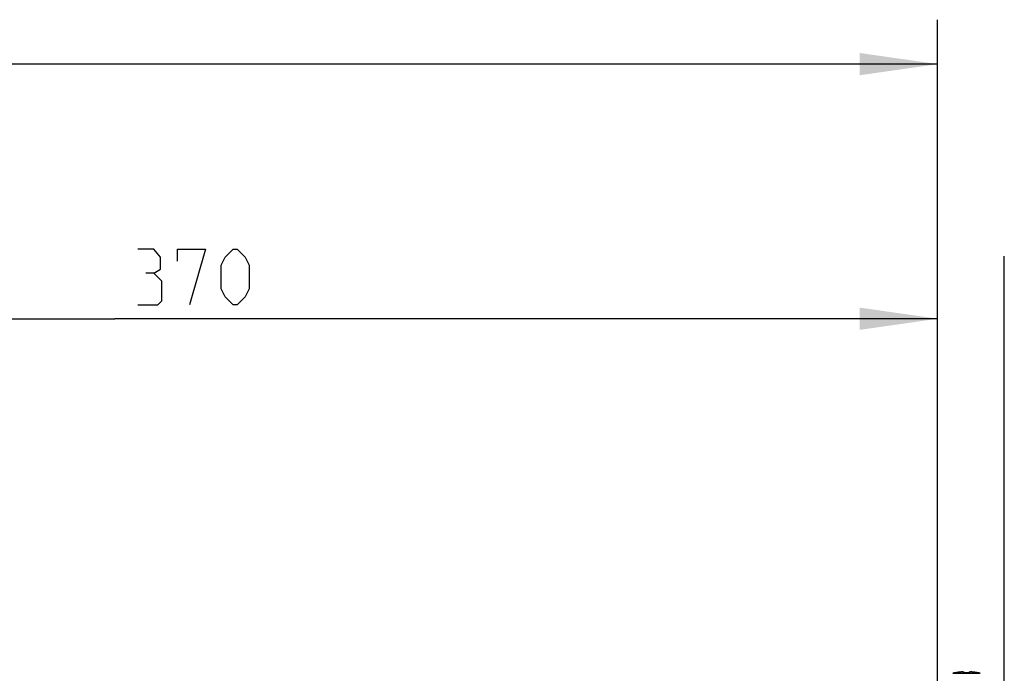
# Model space of a CAD drawing. Extents: x 0 to 420, y 0 to 297.
# Tile 22 of 77: x 190 to 234, y 64 to 93. Entities that reach past the tile are written whole.
import ezdxf

# ---------------------------------------------------------------- set-up
doc = ezdxf.new("R2010")
doc.units = 0
doc.header["$LTSCALE"] = 23.1
doc.layers.get('0').update_dxf_attribs({"linetype": 'CONTINUOUS'})
doc.layers.add('03__ASM_ALL_CURVES', color=7, linetype='CONTINUOUS')
doc.layers.add('DIM_PILOTEES', color=7, linetype='CONTINUOUS')
doc.dimstyles.get("Standard").update_dxf_attribs({"dimtxt": 2.5, "dimasz": 2.5, "dimexe": 1.25, "dimexo": 0.625, "dimtad": 1, "dimcen": 2.5, "dimazin": 3, "dimtfac": 1, "dimtmove": 0, "dimatfit": 3})

# ---------------------------------------------------------------- blocks, each defined once
blk = doc.blocks.new('_FILLED')
at = {"color": 0, "linetype": 'BYBLOCK'}
blk.add_solid([(0, 0), (-1, 0.143), (-1, -0.143)], dxfattribs=at)
blk = doc.blocks.new('*D12')
at = {"layer": 'DIM_PILOTEES', "color": 2, "linetype": 'CONTINUOUS'}
for p, q in [((36.986, 54.8), (36.986, 93.411)), ((231.006, 53.56), (231.006, 93.411)), ((36.986, 91.411), (133.996, 91.411)), ((231.006, 91.411), (133.996, 91.411))]:
    blk.add_line(p, q, dxfattribs=at)
at = {"layer": 'DIM_PILOTEES', "color": 2, "linetype": 'CONTINUOUS', "xscale": 3.5, "yscale": 3.5, "zscale": 3.5, "rotation": 180}
blk.add_blockref('_FILLED', (36.986, 91.411), dxfattribs=at)
at = {"layer": 'DIM_PILOTEES', "color": 2, "linetype": 'CONTINUOUS', "xscale": 3.5, "yscale": 3.5, "zscale": 3.5}
blk.add_blockref('_FILLED', (231.006, 91.411), dxfattribs=at)
blk = doc.blocks.new('*D13')
at = {"layer": 'DIM_PILOTEES', "color": 2, "linetype": 'CONTINUOUS'}
for p, q in [((157.006, 53.56), (157.006, 81.955)), ((231.006, 53.56), (231.006, 81.955)), ((157.006, 79.955), (194.006, 79.955)), ((231.006, 79.955), (194.006, 79.955))]:
    blk.add_line(p, q, dxfattribs=at)
at = {"layer": 'DIM_PILOTEES', "color": 2, "linetype": 'CONTINUOUS', "xscale": 3.5, "yscale": 3.5, "zscale": 3.5, "rotation": 180}
blk.add_blockref('_FILLED', (157.006, 79.955), dxfattribs=at)
at = {"layer": 'DIM_PILOTEES', "color": 2, "linetype": 'CONTINUOUS', "xscale": 3.5, "yscale": 3.5, "zscale": 3.5}
blk.add_blockref('_FILLED', (231.006, 79.955), dxfattribs=at)

msp = doc.modelspace()

# ---------------------------------------------------------------- linework, layer by layer
at = {"color": 7, "linetype": 'CONTINUOUS'}
for p, q in [((231.698, 64.001), (232.915, 64.001)), ((231.817, 64.028), (231.817, 64.029)), ((231.822, 64.028), (231.821, 64.028)), ((231.826, 64.029), (231.822, 64.028)), ((231.826, 64.029), (231.83, 64.029)), ((231.827, 64.029), (231.826, 64.029)), ((231.829, 64.029), (231.831, 64.03)), ((231.835, 64.03), (231.831, 64.03)), ((231.838, 64.031), (231.834, 64.03)), ((231.838, 64.031), (231.842, 64.031)), ((231.841, 64.031), (231.848, 64.033)), ((231.848, 64.032), (231.854, 64.034)), ((231.86, 64.035), (231.853, 64.033)), ((231.86, 64.035), (231.86, 64.035)), ((231.909, 64.044), (231.881, 64.039)), ((231.916, 64.045), (231.904, 64.043)), ((231.937, 64.048), (231.909, 64.044)), ((231.962, 64.051), (231.936, 64.048)), ((231.968, 64.052), (231.956, 64.05)), ((231.987, 64.054), (231.962, 64.051)), ((231.997, 64.055), (231.985, 64.054)), ((232.011, 64.057), (231.987, 64.054)), ((232.013, 64.057), (232.001, 64.056)), ((232.034, 64.059), (232.011, 64.057)), ((232.055, 64.06), (232.034, 64.059)), ((232.075, 64.061), (232.055, 64.06)), ((232.094, 64.061), (232.075, 64.061)), ((232.11, 64.061), (232.094, 64.061)), ((232.126, 64.061), (232.11, 64.061)), ((232.139, 64.06), (232.126, 64.061)), ((232.151, 64.059), (232.139, 64.06)), ((232.162, 64.057), (232.151, 64.059)), ((232.208, 64.029), (232.205, 64.035)), ((232.212, 64.029), (232.21, 64.029)), ((232.215, 64.028), (232.212, 64.029)), ((232.218, 64.028), (232.215, 64.028)), ((232.221, 64.028), (232.218, 64.028)), ((232.225, 64.028), (232.221, 64.028)), ((232.228, 64.028), (232.224, 64.028)), ((232.226, 64.028), (232.246, 64.028)), ((232.23, 64.028), (232.23, 64.028)), ((232.383, 64.028), (232.383, 64.028)), ((232.408, 64.035), (232.405, 64.029)), ((232.451, 64.057), (232.441, 64.055)), ((232.462, 64.059), (232.451, 64.057)), ((232.474, 64.06), (232.461, 64.059)), ((232.487, 64.061), (232.474, 64.06)), ((232.503, 64.061), (232.487, 64.061)), ((232.519, 64.061), (232.503, 64.061)), ((232.538, 64.061), (232.519, 64.061)), ((232.558, 64.06), (232.538, 64.061)), ((232.579, 64.059), (232.558, 64.06)), ((232.602, 64.057), (232.579, 64.059)), ((232.611, 64.056), (232.598, 64.057)), ((232.626, 64.054), (232.602, 64.057)), ((232.627, 64.054), (232.615, 64.055)), ((232.651, 64.051), (232.626, 64.054)), ((232.657, 64.05), (232.644, 64.052)), ((232.677, 64.048), (232.651, 64.051)), ((232.704, 64.044), (232.675, 64.048)), ((232.709, 64.043), (232.696, 64.045)), ((232.732, 64.039), (232.703, 64.044)), ((232.753, 64.035), (232.73, 64.039)), ((232.753, 64.035), (232.753, 64.035)), ((232.753, 64.035), (232.756, 64.034)), ((232.762, 64.033), (232.754, 64.035)), ((232.769, 64.032), (232.761, 64.033)), ((232.773, 64.031), (232.767, 64.032)), ((232.772, 64.031), (232.779, 64.03)), ((232.782, 64.03), (232.776, 64.03)), ((232.785, 64.029), (232.781, 64.03)), ((232.785, 64.029), (232.782, 64.029)), ((232.787, 64.029), (232.785, 64.029)), ((232.785, 64.029), (232.787, 64.029)), ((232.792, 64.028), (232.787, 64.029)), ((232.792, 64.028), (232.792, 64.028)), ((232.796, 64.029), (232.796, 64.028))]:
    msp.add_line(p, q, dxfattribs=at)
for points in [[(231.817, 64.028), (231.817, 64.028), (231.818, 64.028), (231.819, 64.028), (231.82, 64.028), (231.821, 64.028), (231.823, 64.028), (231.826, 64.029)], [(231.817, 64.028), (231.821, 64.028), (231.822, 64.028)], [(231.91, 64.044), (231.883, 64.039), (231.86, 64.035)], [(232.189, 64.035), (232.189, 64.039), (232.188, 64.042), (232.186, 64.045), (232.183, 64.048), (232.18, 64.05), (232.175, 64.052), (232.17, 64.054), (232.164, 64.056), (232.158, 64.057), (232.151, 64.058), (232.144, 64.059), (232.135, 64.06), (232.127, 64.061), (232.118, 64.061), (232.108, 64.061), (232.098, 64.061), (232.087, 64.061), (232.076, 64.061), (232.064, 64.061), (232.052, 64.06), (232.04, 64.059), (232.027, 64.058)], [(232.205, 64.035), (232.2, 64.041), (232.194, 64.046), (232.188, 64.049), (232.18, 64.052), (232.172, 64.055), (232.162, 64.057)], [(232.189, 64.035), (232.192, 64.035), (232.195, 64.034), (232.198, 64.033), (232.2, 64.032), (232.203, 64.03), (232.203, 64.03)], [(232.189, 64.035), (232.189, 64.034), (232.189, 64.034), (232.189, 64.033), (232.19, 64.032), (232.191, 64.032), (232.192, 64.031), (232.194, 64.031), (232.196, 64.03), (232.199, 64.03), (232.201, 64.029), (232.205, 64.029)], [(232.21, 64.029), (232.207, 64.029), (232.205, 64.029), (232.204, 64.03), (232.202, 64.03), (232.201, 64.03)], [(232.205, 64.029), (232.208, 64.028), (232.212, 64.028), (232.215, 64.028), (232.219, 64.028), (232.223, 64.028), (232.226, 64.028)], [(232.361, 64.029), (232.334, 64.029), (232.307, 64.03), (232.28, 64.029), (232.253, 64.029), (232.228, 64.028)], [(232.387, 64.028), (232.367, 64.028), (232.352, 64.029), (232.336, 64.029), (232.321, 64.029), (232.306, 64.029), (232.291, 64.029), (232.276, 64.029), (232.261, 64.029), (232.246, 64.028)], [(232.406, 64.029), (232.403, 64.029), (232.401, 64.029), (232.398, 64.028), (232.395, 64.028), (232.392, 64.028), (232.388, 64.028), (232.385, 64.028), (232.361, 64.029)], [(232.387, 64.028), (232.39, 64.028), (232.394, 64.028), (232.398, 64.028), (232.402, 64.028), (232.405, 64.028), (232.409, 64.029)], [(232.413, 64.03), (232.412, 64.03), (232.412, 64.03), (232.411, 64.03), (232.409, 64.03), (232.408, 64.029), (232.406, 64.029)], [(232.441, 64.055), (232.433, 64.052), (232.425, 64.049), (232.419, 64.046), (232.413, 64.041), (232.408, 64.035)], [(232.409, 64.029), (232.412, 64.029), (232.414, 64.03), (232.417, 64.03), (232.419, 64.031), (232.421, 64.031), (232.422, 64.032), (232.423, 64.032), (232.424, 64.033), (232.424, 64.034), (232.424, 64.034), (232.424, 64.035)], [(232.424, 64.035), (232.421, 64.035), (232.418, 64.034), (232.415, 64.033), (232.413, 64.032), (232.41, 64.03), (232.41, 64.03)], [(232.585, 64.058), (232.572, 64.059), (232.56, 64.06), (232.548, 64.061), (232.536, 64.061), (232.525, 64.061), (232.515, 64.061), (232.505, 64.061), (232.496, 64.061), (232.487, 64.061), (232.478, 64.06), (232.47, 64.059), (232.463, 64.058), (232.456, 64.057), (232.449, 64.056), (232.443, 64.054), (232.438, 64.052), (232.434, 64.05), (232.43, 64.048), (232.427, 64.045), (232.425, 64.042), (232.424, 64.039), (232.424, 64.035)], [(232.787, 64.029), (232.79, 64.028), (232.792, 64.028), (232.793, 64.028), (232.794, 64.028), (232.795, 64.028), (232.796, 64.028), (232.796, 64.028)], [(232.796, 64.028), (232.792, 64.028), (232.791, 64.028)]]:
    msp.add_lwpolyline(points, dxfattribs=at)
for centre, radius, start, end in [((232.306, 61.68), 2.4, 101.7657, 104.6771), ((231.821, 64.01), 0.02, 75.1346, 101.7657), ((232.792, 64.01), 0.02, 78.2343, 104.8661), ((232.306, 61.68), 2.4, 75.3229, 78.2343)]:
    msp.add_arc(centre, radius, start, end, dxfattribs=at)
at = {"layer": '03__ASM_ALL_CURVES', "color": 4, "linetype": 'CONTINUOUS'}
msp.add_line((234.006, 63.26), (234.006, 82.769), dxfattribs=at)
at = {"layer": 'DIM_PILOTEES', "color": 2, "linetype": 'CONTINUOUS'}
for points in [[(195.755, 82.009), (196.053, 82.187), (196.053, 82.723), (195.755, 83.08), (195.041, 83.08)], [(196.827, 82.544), (196.827, 83.08), (198.077, 83.08), (197.362, 80.58)], [(198.791, 81.294), (198.791, 82.366), (198.97, 82.723), (199.327, 83.08), (199.505, 83.08), (199.862, 82.723), (200.041, 82.366), (200.041, 81.294), (199.862, 80.937), (199.505, 80.58), (199.327, 80.58), (198.97, 80.937), (198.791, 81.294)], [(195.041, 80.58), (195.934, 80.58), (196.112, 80.759), (196.112, 81.652), (195.755, 82.009), (195.398, 82.009)]]:
    msp.add_lwpolyline(points, dxfattribs=at)

# ---------------------------------------------------------------- dimensions: what is measured, and where the dimension line sits
for base, p2, picture, middle in [((36.986, 91.411), (36.986, 54.8), '*D12', (125.843, 91.411)), ((157.006, 79.955), (157.006, 53.56), '*D13', (195.041, 79.955))]:
    dim = msp.add_linear_dim(base=base, p1=(231.006, 53.56), p2=p2, angle=180, dimstyle='Standard', dxfattribs=at)
    dim.commit()
    dim.dimension.update_dxf_attribs({"geometry": picture, "text_midpoint": middle, "dimtype": 128})

doc.saveas('drawing.dxf')
